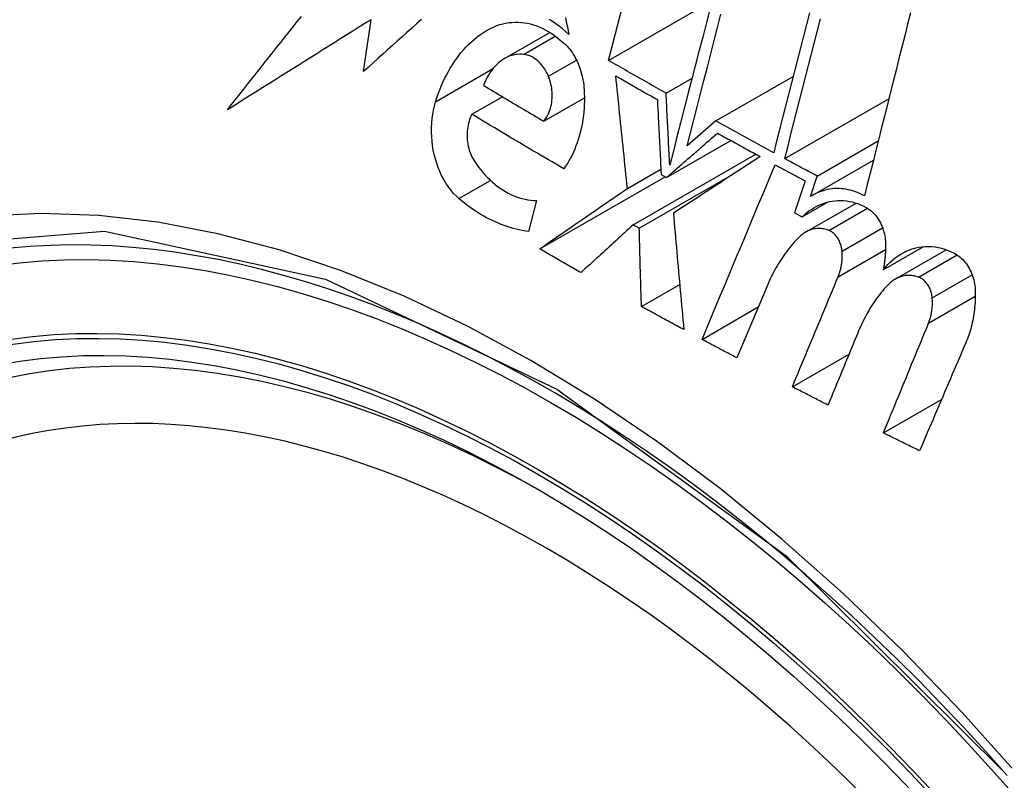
# Model space of a CAD drawing. Header units: inches. Extents: x 532.5 to 626.4, y 205.4 to 289.5.
# Tile 67 of 92: x 624.364 to 624.591, y 221.135 to 221.311. Entities that reach past the tile are written whole.
import ezdxf

# ---------------------------------------------------------------- set-up
doc = ezdxf.new("R2010")
doc.units = ezdxf.units.IN
doc.header["$MEASUREMENT"] = 0
doc.layers.add('Visible Edges(ANSI)', color=7, linetype='Continuous', lineweight=25)
doc.layers.add('Visible Tangent Edges(ANSI)', color=7, linetype='Continuous', lineweight=25)

msp = doc.modelspace()

# ---------------------------------------------------------------- linework, layer by layer
at = {"layer": 'Visible Edges(ANSI)'}
for p, q in [((624.49974, 221.30201), (624.51615, 221.36569)), ((624.49974, 221.30201), (624.52369, 221.31581)), ((624.44312, 221.29942), (624.44483, 221.31143)), ((624.47566, 221.30242), (624.48619, 221.30848)), ((624.51307, 221.29442), (624.51908, 221.29788)), ((624.52457, 221.288), (624.54246, 221.2983)), ((624.46816, 221.28954), (624.47521, 221.2936)), ((624.48478, 221.28794), (624.49418, 221.29335)), ((624.54051, 221.27928), (624.5646, 221.29315)), ((624.52457, 221.288), (624.51793, 221.28223)), ((624.51318, 221.27493), (624.52803, 221.28349)), ((624.54801, 221.27525), (624.56214, 221.28339)), ((624.50544, 221.26397), (624.53383, 221.28032)), ((624.54685, 221.27076), (624.56102, 221.27893)), ((624.50413, 221.2724), (624.51186, 221.27685)), ((624.48383, 221.2584), (624.51286, 221.27511)), ((624.50687, 221.26316), (624.52846, 221.2756)), ((624.51192, 221.27564), (624.51318, 221.27493)), ((624.54524, 221.27415), (624.54279, 221.26677)), ((624.54644, 221.27052), (624.54801, 221.27525)), ((624.48308, 221.2696), (624.48123, 221.2624)), ((624.54456, 221.26583), (624.55056, 221.26928)), ((624.54532, 221.26227), (624.55701, 221.269)), ((624.54279, 221.26677), (624.54456, 221.26583)), ((624.50687, 221.26316), (624.50544, 221.26397)), ((624.56328, 221.25356), (624.57256, 221.25891)), ((624.56608, 221.25142), (624.57787, 221.25821)), ((624.50737, 221.24508), (624.51621, 221.25017)), ((624.53643, 221.24981), (624.52947, 221.23317)), ((624.52138, 221.23747), (624.5344, 221.24497)), ((624.54228, 221.22649), (624.55538, 221.23404)), ((624.56334, 221.21583), (624.57678, 221.22356))]:
    msp.add_line(p, q, dxfattribs=at)
at = {"layer": 'Visible Edges(ANSI)', "flags": 128}
for points in [[(624.52324, 221.31406), (624.52238, 221.31074), (624.52153, 221.30742), (624.52068, 221.3041), (624.51982, 221.30078), (624.51897, 221.29746), (624.51812, 221.29416), (624.51727, 221.29086), (624.51643, 221.28757), (624.51559, 221.28429), (624.51475, 221.28103), (624.51391, 221.27778)], [(624.54622, 221.31304), (624.54553, 221.31033), (624.54483, 221.30762), (624.54414, 221.30491), (624.54345, 221.3022), (624.54276, 221.2995), (624.54207, 221.29679), (624.54138, 221.29409), (624.5407, 221.29139), (624.54001, 221.2887), (624.53933, 221.28601), (624.53864, 221.28333), (624.53796, 221.28066)], [(624.56961, 221.31303), (624.56894, 221.31038), (624.56827, 221.30773), (624.5676, 221.30507), (624.56693, 221.30242), (624.56626, 221.29976), (624.56559, 221.29711), (624.56493, 221.29445), (624.56426, 221.29179), (624.56359, 221.28914), (624.56292, 221.28649), (624.56226, 221.28384), (624.56159, 221.28119), (624.56093, 221.27855), (624.56027, 221.27591), (624.55961, 221.27328), (624.55895, 221.27066)], [(624.41164, 221.29059), (624.41258, 221.29179), (624.41351, 221.29298), (624.41445, 221.29418), (624.4154, 221.29537), (624.41634, 221.29657), (624.41729, 221.29777), (624.41823, 221.29897), (624.41918, 221.30017), (624.42013, 221.30137), (624.42108, 221.30257), (624.42204, 221.30378), (624.42299, 221.30498), (624.42394, 221.30618), (624.4249, 221.30738), (624.42586, 221.30859), (624.42681, 221.30979), (624.42777, 221.31099), (624.42873, 221.31219)], [(624.44483, 221.31143), (624.44343, 221.31055), (624.44203, 221.30967), (624.44063, 221.3088), (624.43923, 221.30792), (624.43784, 221.30705), (624.43644, 221.30617), (624.43505, 221.3053), (624.43366, 221.30442), (624.43227, 221.30355), (624.43088, 221.30268), (624.42949, 221.30181), (624.42811, 221.30094), (624.42672, 221.30007), (624.42534, 221.2992), (624.42396, 221.29834), (624.42258, 221.29747), (624.42121, 221.29661), (624.41983, 221.29574), (624.41846, 221.29488), (624.41709, 221.29402), (624.41573, 221.29316), (624.41436, 221.2923), (624.413, 221.29145), (624.41164, 221.29059)], [(624.45646, 221.31146), (624.45535, 221.31046), (624.45423, 221.30945), (624.45311, 221.30844), (624.452, 221.30744), (624.45088, 221.30643), (624.44977, 221.30543), (624.44865, 221.30442), (624.44754, 221.30342), (624.44643, 221.30242), (624.44533, 221.30142), (624.44422, 221.30042), (624.44312, 221.29942)], [(624.47198, 221.30916), (624.47263, 221.3095), (624.47328, 221.3098), (624.47395, 221.31006), (624.47463, 221.31029), (624.47531, 221.31048), (624.47601, 221.31063), (624.47671, 221.31074), (624.47742, 221.31081), (624.47813, 221.31085), (624.47885, 221.31084), (624.47956, 221.3108), (624.48028, 221.31071), (624.481, 221.31059), (624.48172, 221.31043), (624.48244, 221.31023), (624.48315, 221.30998), (624.48386, 221.3097), (624.48457, 221.30938), (624.48527, 221.30902), (624.48595, 221.30863), (624.48663, 221.3082), (624.4873, 221.30773), (624.48796, 221.30723), (624.4886, 221.30669)], [(624.49056, 221.30803), (624.48984, 221.3087), (624.48911, 221.30934), (624.48836, 221.30993), (624.48759, 221.31048), (624.48681, 221.31099), (624.48602, 221.31145)], [(624.48981, 221.31191), (624.49006, 221.31062), (624.49031, 221.30932), (624.49056, 221.30803)], [(624.51793, 221.28223), (624.5187, 221.28524), (624.51948, 221.28827), (624.52026, 221.2913), (624.52104, 221.29434), (624.52183, 221.29739), (624.52261, 221.30045), (624.5234, 221.30351), (624.52418, 221.30658), (624.52497, 221.30964), (624.52576, 221.31271)], [(624.54051, 221.27928), (624.54119, 221.28195), (624.54187, 221.28463), (624.54256, 221.28732), (624.54324, 221.29001), (624.54393, 221.29271), (624.54462, 221.29541), (624.5453, 221.29811), (624.54599, 221.30082), (624.54668, 221.30353), (624.54737, 221.30623), (624.54806, 221.30894), (624.54875, 221.31165)], [(624.45977, 221.29244), (624.46006, 221.29337), (624.46038, 221.29429), (624.46072, 221.2952), (624.46108, 221.29608), (624.46146, 221.29695), (624.46185, 221.2978), (624.46227, 221.29863), (624.46271, 221.29944), (624.46316, 221.30023), (624.46364, 221.301), (624.46413, 221.30175), (624.46464, 221.30247), (624.46516, 221.30318), (624.46571, 221.30386), (624.46627, 221.30451), (624.46685, 221.30514), (624.46744, 221.30574), (624.46805, 221.30631), (624.46867, 221.30686), (624.4693, 221.30738), (624.46995, 221.30787), (624.47062, 221.30833), (624.47129, 221.30876), (624.47198, 221.30916)], [(624.4886, 221.30669), (624.48899, 221.3064), (624.48936, 221.30608), (624.48973, 221.30574), (624.49009, 221.30537), (624.49043, 221.30499), (624.49077, 221.30459), (624.49109, 221.30417), (624.49139, 221.30373), (624.49169, 221.30327), (624.49196, 221.3028), (624.49223, 221.30232), (624.49247, 221.30182), (624.4927, 221.30131), (624.49292, 221.30079), (624.49312, 221.30025), (624.4933, 221.29971), (624.49346, 221.29916), (624.49361, 221.29861), (624.49374, 221.29804), (624.49385, 221.29748), (624.49395, 221.29691), (624.49403, 221.29634), (624.49408, 221.29576), (624.49413, 221.29519)], [(624.48011, 221.30341), (624.47962, 221.30344), (624.47913, 221.30344), (624.47865, 221.3034), (624.47817, 221.30334), (624.47769, 221.30324), (624.47722, 221.30311), (624.47676, 221.30295), (624.47631, 221.30275), (624.47586, 221.30253), (624.47543, 221.30228), (624.47501, 221.302), (624.4746, 221.3017), (624.4742, 221.30136), (624.47382, 221.301), (624.47345, 221.30062), (624.47309, 221.30021), (624.47276, 221.29978), (624.47243, 221.29933), (624.47213, 221.29886), (624.47184, 221.29836), (624.47157, 221.29785), (624.47131, 221.29732), (624.47108, 221.29678), (624.47086, 221.29621)], [(624.48585, 221.29836), (624.4857, 221.29871), (624.48553, 221.29905), (624.48536, 221.29938), (624.48518, 221.2997), (624.48499, 221.30001), (624.48478, 221.30031), (624.48458, 221.3006), (624.48436, 221.30088), (624.48413, 221.30115), (624.4839, 221.30141), (624.48366, 221.30165), (624.48341, 221.30188), (624.48316, 221.30209), (624.4829, 221.30229), (624.48263, 221.30248), (624.48236, 221.30265), (624.48209, 221.3028), (624.48181, 221.30294), (624.48153, 221.30306), (624.48125, 221.30316), (624.48097, 221.30325), (624.48068, 221.30332), (624.4804, 221.30337), (624.48011, 221.30341)], [(624.51307, 221.29442), (624.51251, 221.29474), (624.51195, 221.29505), (624.51139, 221.29537), (624.51084, 221.29568), (624.51028, 221.296), (624.50972, 221.29631), (624.50916, 221.29663), (624.50861, 221.29694), (624.50805, 221.29726), (624.5075, 221.29757), (624.50694, 221.29789), (624.50638, 221.29821), (624.50583, 221.29852), (624.50527, 221.29884), (624.50472, 221.29916), (624.50417, 221.29947), (624.50361, 221.29979), (624.50306, 221.30011), (624.5025, 221.30043), (624.50195, 221.30074), (624.5014, 221.30106), (624.50084, 221.30138), (624.50029, 221.3017), (624.49974, 221.30201)], [(624.48478, 221.28794), (624.48503, 221.28825), (624.48526, 221.28858), (624.48548, 221.28893), (624.48568, 221.2893), (624.48587, 221.28968), (624.48604, 221.29008), (624.48619, 221.29049), (624.48632, 221.29092), (624.48644, 221.29136), (624.48654, 221.2918), (624.48661, 221.29226), (624.48667, 221.29273), (624.48671, 221.2932), (624.48673, 221.29367), (624.48673, 221.29415), (624.48671, 221.29463), (624.48667, 221.29511), (624.48661, 221.29559), (624.48654, 221.29607), (624.48644, 221.29654), (624.48632, 221.29701), (624.48618, 221.29747), (624.48603, 221.29792), (624.48585, 221.29836)], [(624.50413, 221.2724), (624.50401, 221.27348), (624.5039, 221.27457), (624.50379, 221.27565), (624.50367, 221.27674), (624.50356, 221.27782), (624.50345, 221.27891), (624.50334, 221.28), (624.50322, 221.28108), (624.50311, 221.28217), (624.503, 221.28326), (624.50289, 221.28434), (624.50278, 221.28543), (624.50266, 221.28652), (624.50255, 221.2876), (624.50244, 221.28869), (624.50233, 221.28977), (624.50222, 221.29085), (624.50211, 221.29194), (624.502, 221.29302), (624.50189, 221.2941), (624.50178, 221.29518), (624.50167, 221.29626), (624.50156, 221.29734), (624.50145, 221.29841)], [(624.50145, 221.29841), (624.50185, 221.29818), (624.50225, 221.29795), (624.50265, 221.29773), (624.50305, 221.2975), (624.50344, 221.29727), (624.50384, 221.29704), (624.50424, 221.29681), (624.50464, 221.29659), (624.50504, 221.29636), (624.50544, 221.29613), (624.50584, 221.2959), (624.50624, 221.29567), (624.50664, 221.29545), (624.50704, 221.29522), (624.50744, 221.29499), (624.50784, 221.29476), (624.50824, 221.29454), (624.50864, 221.29431), (624.50905, 221.29408), (624.50945, 221.29385), (624.50985, 221.29363), (624.51025, 221.2934), (624.51065, 221.29317), (624.51105, 221.29295)], [(624.47086, 221.29621), (624.47144, 221.29587), (624.47201, 221.29552), (624.47259, 221.29517), (624.47317, 221.29483), (624.47375, 221.29448), (624.47432, 221.29413), (624.4749, 221.29379), (624.47548, 221.29344), (624.47606, 221.2931), (624.47664, 221.29275), (624.47722, 221.29241), (624.4778, 221.29206), (624.47838, 221.29172), (624.47896, 221.29137), (624.47954, 221.29103), (624.48012, 221.29069), (624.4807, 221.29034), (624.48128, 221.29), (624.48187, 221.28965), (624.48245, 221.28931), (624.48303, 221.28897), (624.48361, 221.28863), (624.4842, 221.28828), (624.48478, 221.28794)], [(624.49413, 221.29519), (624.49416, 221.29434), (624.49418, 221.29348), (624.49417, 221.29263), (624.49415, 221.29179), (624.4941, 221.29094), (624.49403, 221.29011), (624.49394, 221.28928), (624.49383, 221.28845), (624.4937, 221.28764), (624.49355, 221.28683), (624.49338, 221.28603), (624.49319, 221.28525), (624.49298, 221.28447), (624.49275, 221.28371), (624.4925, 221.28296), (624.49223, 221.28223), (624.49194, 221.28151), (624.49163, 221.2808), (624.49131, 221.28012), (624.49097, 221.27945), (624.49061, 221.27879), (624.49023, 221.27816), (624.48984, 221.27754), (624.48942, 221.27695)], [(624.46516, 221.27004), (624.46449, 221.27065), (624.46386, 221.27132), (624.46325, 221.27203), (624.46267, 221.2728), (624.46213, 221.27362), (624.46163, 221.27447), (624.46116, 221.27536), (624.46074, 221.27629), (624.46035, 221.27724), (624.46001, 221.27822), (624.45971, 221.27922), (624.45945, 221.28023), (624.45923, 221.28126), (624.45906, 221.2823), (624.45894, 221.28334), (624.45885, 221.28439), (624.45882, 221.28544), (624.45882, 221.28648), (624.45887, 221.28751), (624.45896, 221.28853), (624.4591, 221.28954), (624.45928, 221.29053), (624.4595, 221.2915), (624.45977, 221.29244)], [(624.51105, 221.29295), (624.51109, 221.29223), (624.51112, 221.29151), (624.51116, 221.29079), (624.5112, 221.29007), (624.51123, 221.28935), (624.51127, 221.28863), (624.5113, 221.28791), (624.51134, 221.28718), (624.51138, 221.28646), (624.51141, 221.28574), (624.51145, 221.28502), (624.51148, 221.2843), (624.51152, 221.28358), (624.51156, 221.28285), (624.51159, 221.28213), (624.51163, 221.28141), (624.51167, 221.28069), (624.5117, 221.27997), (624.51174, 221.27924), (624.51178, 221.27852), (624.51181, 221.2778), (624.51185, 221.27708), (624.51189, 221.27636), (624.51192, 221.27564)], [(624.51391, 221.27778), (624.51388, 221.27847), (624.51384, 221.27917), (624.5138, 221.27986), (624.51377, 221.28055), (624.51373, 221.28125), (624.5137, 221.28194), (624.51366, 221.28264), (624.51363, 221.28333), (624.51359, 221.28402), (624.51356, 221.28472), (624.51352, 221.28541), (624.51349, 221.28611), (624.51345, 221.2868), (624.51342, 221.28749), (624.51338, 221.28819), (624.51335, 221.28888), (624.51331, 221.28957), (624.51328, 221.29027), (624.51324, 221.29096), (624.51321, 221.29165), (624.51317, 221.29234), (624.51314, 221.29304), (624.5131, 221.29373), (624.51307, 221.29442)], [(624.46816, 221.28954), (624.46796, 221.28916), (624.46779, 221.28875), (624.46763, 221.28834), (624.46749, 221.28791), (624.46736, 221.28747), (624.46726, 221.28701), (624.46718, 221.28655), (624.46711, 221.28608), (624.46707, 221.2856), (624.46704, 221.28512), (624.46704, 221.28463), (624.46705, 221.28414), (624.46708, 221.28365), (624.46714, 221.28316), (624.46721, 221.28267), (624.46731, 221.28219), (624.46742, 221.28171), (624.46756, 221.28124), (624.46771, 221.28078), (624.46789, 221.28032), (624.46808, 221.27989), (624.46829, 221.27946), (624.46851, 221.27905), (624.46876, 221.27866)], [(624.48942, 221.27695), (624.48853, 221.27747), (624.48763, 221.27799), (624.48674, 221.27851), (624.48585, 221.27903), (624.48495, 221.27955), (624.48406, 221.28007), (624.48317, 221.2806), (624.48228, 221.28112), (624.48139, 221.28164), (624.48051, 221.28217), (624.47962, 221.28269), (624.47873, 221.28321), (624.47785, 221.28374), (624.47696, 221.28426), (624.47608, 221.28479), (624.47519, 221.28532), (624.47431, 221.28584), (624.47343, 221.28637), (624.47255, 221.2869), (624.47167, 221.28743), (624.47079, 221.28795), (624.46991, 221.28848), (624.46903, 221.28901), (624.46816, 221.28954)], [(624.53796, 221.28066), (624.5374, 221.28096), (624.53684, 221.28127), (624.53628, 221.28157), (624.53572, 221.28188), (624.53516, 221.28218), (624.5346, 221.28249), (624.53404, 221.28279), (624.53349, 221.2831), (624.53293, 221.2834), (624.53237, 221.28371), (624.53181, 221.28401), (624.53125, 221.28432), (624.53069, 221.28462), (624.53014, 221.28493), (624.52958, 221.28524), (624.52902, 221.28554), (624.52846, 221.28585), (624.52791, 221.28616), (624.52735, 221.28646), (624.52679, 221.28677), (624.52623, 221.28708), (624.52568, 221.28738), (624.52512, 221.28769), (624.52457, 221.288)], [(624.51318, 221.27493), (624.51367, 221.27536), (624.51417, 221.27579), (624.51466, 221.27622), (624.51515, 221.27665), (624.51564, 221.27708), (624.51613, 221.2775), (624.51663, 221.27793), (624.51712, 221.27836), (624.51761, 221.27879), (624.51811, 221.27922), (624.5186, 221.27964), (624.51909, 221.28007), (624.51958, 221.2805), (624.52007, 221.28093), (624.52056, 221.28135), (624.52105, 221.28178), (624.52155, 221.28221), (624.52204, 221.28263), (624.52252, 221.28306), (624.52301, 221.28348), (624.5235, 221.28391), (624.52399, 221.28433), (624.52448, 221.28476), (624.52496, 221.28518)], [(624.52496, 221.28518), (624.52537, 221.28495), (624.52578, 221.28473), (624.52619, 221.2845), (624.52661, 221.28427), (624.52702, 221.28405), (624.52743, 221.28382), (624.52784, 221.2836), (624.52825, 221.28337), (624.52866, 221.28314), (624.52907, 221.28292), (624.52948, 221.28269), (624.52989, 221.28247), (624.5303, 221.28224), (624.53072, 221.28202), (624.53113, 221.28179), (624.53154, 221.28157), (624.53195, 221.28134), (624.53236, 221.28112), (624.53277, 221.28089), (624.53319, 221.28067), (624.5336, 221.28044), (624.53401, 221.28022), (624.53442, 221.27999), (624.53484, 221.27977)], [(624.46876, 221.27866), (624.46922, 221.27798), (624.46971, 221.27731), (624.47021, 221.27667), (624.47072, 221.27605), (624.47125, 221.27546), (624.47179, 221.27489), (624.47235, 221.27435), (624.47291, 221.27383), (624.47349, 221.27334), (624.47409, 221.27287), (624.47469, 221.27244), (624.4753, 221.27203), (624.47592, 221.27166), (624.47655, 221.27131), (624.47719, 221.271), (624.47783, 221.27071), (624.47848, 221.27046), (624.47913, 221.27024), (624.47979, 221.27005), (624.48044, 221.2699), (624.4811, 221.26978), (624.48176, 221.26968), (624.48242, 221.26963), (624.48308, 221.2696)], [(624.53484, 221.27977), (624.53402, 221.27923), (624.5332, 221.27869), (624.53237, 221.27816), (624.53154, 221.27761), (624.53071, 221.27707), (624.52988, 221.27653), (624.52905, 221.27598), (624.52821, 221.27544), (624.52738, 221.27489), (624.52654, 221.27434), (624.5257, 221.27379), (624.52486, 221.27324), (624.52401, 221.27269), (624.52317, 221.27214), (624.52233, 221.27159), (624.52149, 221.27103), (624.52064, 221.27048), (624.5198, 221.26993), (624.51896, 221.26938), (624.51811, 221.26883), (624.51727, 221.26827), (624.51643, 221.26772), (624.51559, 221.26717), (624.51475, 221.26663)], [(624.54801, 221.27525), (624.5477, 221.27542), (624.54738, 221.27558), (624.54707, 221.27575), (624.54676, 221.27592), (624.54645, 221.27609), (624.54613, 221.27625), (624.54582, 221.27642), (624.54551, 221.27659), (624.5452, 221.27676), (624.54488, 221.27692), (624.54457, 221.27709), (624.54426, 221.27726), (624.54395, 221.27743), (624.54363, 221.2776), (624.54332, 221.27776), (624.54301, 221.27793), (624.5427, 221.2781), (624.54238, 221.27827), (624.54207, 221.27844), (624.54176, 221.27861), (624.54145, 221.27877), (624.54114, 221.27894), (624.54083, 221.27911), (624.54051, 221.27928)], [(624.52138, 221.23747), (624.52208, 221.23915), (624.52278, 221.24083), (624.52349, 221.24251), (624.5242, 221.24419), (624.5249, 221.24588), (624.52561, 221.24756), (624.52631, 221.24925), (624.52702, 221.25094), (624.52773, 221.25262), (624.52843, 221.25431), (624.52914, 221.256), (624.52985, 221.25768), (624.53056, 221.25937), (624.53126, 221.26106), (624.53197, 221.26275), (624.53268, 221.26443), (624.53338, 221.26612), (624.53409, 221.2678), (624.53479, 221.26948), (624.5355, 221.27117), (624.5362, 221.27285), (624.53691, 221.27453), (624.53761, 221.27621), (624.53831, 221.27788)], [(624.53831, 221.27788), (624.5386, 221.27773), (624.53889, 221.27757), (624.53918, 221.27741), (624.53946, 221.27726), (624.53975, 221.2771), (624.54004, 221.27695), (624.54033, 221.27679), (624.54062, 221.27664), (624.54091, 221.27648), (624.54119, 221.27633), (624.54148, 221.27617), (624.54177, 221.27601), (624.54206, 221.27586), (624.54235, 221.2757), (624.54264, 221.27555), (624.54293, 221.27539), (624.54321, 221.27524), (624.5435, 221.27508), (624.54379, 221.27493), (624.54408, 221.27477), (624.54437, 221.27462), (624.54466, 221.27446), (624.54495, 221.27431), (624.54524, 221.27415)], [(624.48383, 221.2584), (624.48468, 221.25898), (624.48552, 221.25956), (624.48636, 221.26015), (624.48721, 221.26073), (624.48806, 221.26131), (624.4889, 221.2619), (624.48975, 221.26248), (624.4906, 221.26307), (624.49145, 221.26365), (624.4923, 221.26424), (624.49315, 221.26482), (624.49399, 221.26541), (624.49484, 221.26599), (624.49569, 221.26658), (624.49654, 221.26716), (624.49738, 221.26775), (624.49823, 221.26833), (624.49908, 221.26891), (624.49992, 221.2695), (624.50076, 221.27008), (624.50161, 221.27066), (624.50245, 221.27124), (624.50329, 221.27182), (624.50413, 221.2724)], [(624.55895, 221.27066), (624.55843, 221.27094), (624.5579, 221.27119), (624.55737, 221.27142), (624.55684, 221.27162), (624.5563, 221.2718), (624.55576, 221.27196), (624.55522, 221.27209), (624.55468, 221.27219), (624.55414, 221.27227), (624.5536, 221.27232), (624.55307, 221.27235), (624.55253, 221.27236), (624.55199, 221.27234), (624.55146, 221.27229), (624.55093, 221.27222), (624.55041, 221.27212), (624.54989, 221.27201), (624.54937, 221.27186), (624.54887, 221.2717), (624.54837, 221.27151), (624.54787, 221.27129), (624.54739, 221.27106), (624.54691, 221.2708), (624.54644, 221.27052)], [(624.48123, 221.2624), (624.48053, 221.26251), (624.47982, 221.26264), (624.47912, 221.26279), (624.47843, 221.26295), (624.47773, 221.26314), (624.47703, 221.26334), (624.47634, 221.26356), (624.47565, 221.2638), (624.47496, 221.26406), (624.47428, 221.26433), (624.47359, 221.26463), (624.47292, 221.26494), (624.47224, 221.26527), (624.47157, 221.26562), (624.47091, 221.26598), (624.47024, 221.26637), (624.46959, 221.26677), (624.46894, 221.26718), (624.46829, 221.26762), (624.46765, 221.26807), (624.46702, 221.26854), (624.46639, 221.26902), (624.46577, 221.26952), (624.46516, 221.27004)], [(624.54456, 221.26583), (624.54506, 221.2663), (624.54558, 221.26675), (624.54612, 221.26717), (624.54667, 221.26755), (624.54723, 221.26791), (624.5478, 221.26823), (624.54839, 221.26852), (624.549, 221.26878), (624.54961, 221.269), (624.55023, 221.26919), (624.55086, 221.26935), (624.5515, 221.26946), (624.55215, 221.26955), (624.5528, 221.26959), (624.55345, 221.2696), (624.55411, 221.26957), (624.55477, 221.2695), (624.55543, 221.2694), (624.55609, 221.26926), (624.55675, 221.26908), (624.5574, 221.26887), (624.55805, 221.26861), (624.55869, 221.26833), (624.55933, 221.268)], [(624.55933, 221.268), (624.55966, 221.26781), (624.55999, 221.2676), (624.5603, 221.26736), (624.56061, 221.2671), (624.56091, 221.26683), (624.56119, 221.26653), (624.56147, 221.26621), (624.56173, 221.26588), (624.56198, 221.26553), (624.56222, 221.26517), (624.56244, 221.26479), (624.56265, 221.2644), (624.56284, 221.264), (624.56301, 221.26359), (624.56317, 221.26317), (624.56331, 221.26275), (624.56344, 221.26231), (624.56355, 221.26187), (624.56364, 221.26143), (624.56371, 221.26098), (624.56377, 221.26054), (624.56381, 221.26009), (624.56383, 221.25964), (624.56384, 221.2592)], [(624.51475, 221.26663), (624.51485, 221.26551), (624.51494, 221.2644), (624.51504, 221.26328), (624.51514, 221.26216), (624.51524, 221.26104), (624.51534, 221.25992), (624.51544, 221.2588), (624.51554, 221.25768), (624.51564, 221.25656), (624.51574, 221.25544), (624.51584, 221.25432), (624.51594, 221.25319), (624.51604, 221.25207), (624.51614, 221.25095), (624.51624, 221.24982), (624.51635, 221.2487), (624.51645, 221.24758), (624.51655, 221.24646), (624.51665, 221.24533), (624.51676, 221.24421), (624.51686, 221.24309), (624.51696, 221.24197), (624.51707, 221.24085), (624.51717, 221.23973)], [(624.50544, 221.26397), (624.50494, 221.26351), (624.50444, 221.26305), (624.50394, 221.26259), (624.50344, 221.26213), (624.50294, 221.26167), (624.50244, 221.26121), (624.50194, 221.26075), (624.50143, 221.26029), (624.50093, 221.25983), (624.50043, 221.25937), (624.49993, 221.25891), (624.49942, 221.25845), (624.49892, 221.25799), (624.49842, 221.25752), (624.49791, 221.25706), (624.49741, 221.2566), (624.49691, 221.25614), (624.4964, 221.25568), (624.4959, 221.25521), (624.4954, 221.25475), (624.49489, 221.25429), (624.49439, 221.25383), (624.49389, 221.25337), (624.49339, 221.25291)], [(624.50737, 221.24508), (624.50735, 221.24583), (624.50733, 221.24658), (624.5073, 221.24734), (624.50728, 221.24809), (624.50726, 221.24885), (624.50724, 221.2496), (624.50722, 221.25036), (624.5072, 221.25111), (624.50718, 221.25186), (624.50716, 221.25262), (624.50714, 221.25337), (624.50711, 221.25413), (624.50709, 221.25488), (624.50707, 221.25564), (624.50705, 221.25639), (624.50703, 221.25715), (624.50701, 221.2579), (624.50699, 221.25865), (624.50697, 221.25941), (624.50695, 221.26016), (624.50693, 221.26091), (624.50691, 221.26166), (624.50689, 221.26241), (624.50687, 221.26316)], [(624.55069, 221.26268), (624.55039, 221.26279), (624.55008, 221.26288), (624.54977, 221.26296), (624.54946, 221.26302), (624.54916, 221.26307), (624.54885, 221.26309), (624.54854, 221.26311), (624.54823, 221.26311), (624.54793, 221.26309), (624.54762, 221.26306), (624.54732, 221.26301), (624.54702, 221.26295), (624.54673, 221.26287), (624.54644, 221.26278), (624.54615, 221.26267), (624.54587, 221.26255), (624.54559, 221.26242), (624.54532, 221.26227), (624.54505, 221.26211), (624.54479, 221.26193), (624.54454, 221.26175), (624.54429, 221.26154), (624.54405, 221.26133), (624.54382, 221.26111)], [(624.55376, 221.25785), (624.55373, 221.25812), (624.5537, 221.25838), (624.55365, 221.25865), (624.5536, 221.25891), (624.55353, 221.25917), (624.55345, 221.25942), (624.55337, 221.25967), (624.55327, 221.25992), (624.55317, 221.26016), (624.55306, 221.2604), (624.55293, 221.26063), (624.5528, 221.26085), (624.55266, 221.26106), (624.55251, 221.26127), (624.55236, 221.26146), (624.55219, 221.26164), (624.55202, 221.26182), (624.55185, 221.26198), (624.55167, 221.26213), (624.55148, 221.26227), (624.55129, 221.26239), (624.55109, 221.2625), (624.55089, 221.2626), (624.55069, 221.26268)], [(624.54382, 221.26111), (624.54344, 221.26072), (624.54307, 221.26033), (624.5427, 221.25993), (624.54234, 221.25952), (624.54199, 221.2591), (624.54164, 221.25868), (624.54129, 221.25824), (624.54096, 221.2578), (624.54063, 221.25736), (624.5403, 221.2569), (624.53998, 221.25644), (624.53967, 221.25597), (624.53936, 221.25549), (624.53907, 221.25501), (624.53877, 221.25452), (624.53848, 221.25402), (624.5382, 221.25352), (624.53793, 221.25301), (624.53766, 221.25249), (624.5374, 221.25197), (624.53715, 221.25144), (624.5369, 221.2509), (624.53666, 221.25036), (624.53643, 221.24981)], [(624.49339, 221.25291), (624.49299, 221.25313), (624.49259, 221.25336), (624.49219, 221.25359), (624.49179, 221.25382), (624.49139, 221.25404), (624.49099, 221.25427), (624.49059, 221.2545), (624.49019, 221.25473), (624.48979, 221.25496), (624.48939, 221.25519), (624.48899, 221.25542), (624.4886, 221.25564), (624.4882, 221.25587), (624.4878, 221.2561), (624.4874, 221.25633), (624.48701, 221.25656), (624.48661, 221.25679), (624.48621, 221.25702), (624.48581, 221.25725), (624.48542, 221.25748), (624.48502, 221.25771), (624.48463, 221.25794), (624.48423, 221.25817), (624.48383, 221.2584)], [(624.56384, 221.2592), (624.56383, 221.25896), (624.56383, 221.25872), (624.56382, 221.25848), (624.56381, 221.25824), (624.5638, 221.258), (624.56379, 221.25776), (624.56378, 221.25752), (624.56376, 221.25728), (624.56375, 221.25705), (624.56373, 221.25681), (624.56371, 221.25658), (624.56368, 221.25634), (624.56366, 221.25611), (624.56363, 221.25587), (624.56361, 221.25564), (624.56358, 221.2554), (624.56355, 221.25517), (624.56351, 221.25494), (624.56348, 221.25471), (624.56344, 221.25448), (624.56341, 221.25425), (624.56337, 221.25402), (624.56332, 221.25379), (624.56328, 221.25356)], [(624.56328, 221.25356), (624.5638, 221.25419), (624.56434, 221.25478), (624.5649, 221.25534), (624.56548, 221.25586), (624.56609, 221.25635), (624.56671, 221.2568), (624.56736, 221.25721), (624.56802, 221.25757), (624.5687, 221.2579), (624.56939, 221.25818), (624.57009, 221.25842), (624.57081, 221.25862), (624.57154, 221.25877), (624.57228, 221.25888), (624.57302, 221.25894), (624.57377, 221.25895), (624.57453, 221.25892), (624.57528, 221.25884), (624.57604, 221.25871), (624.5768, 221.25854), (624.57755, 221.25832), (624.5783, 221.25805), (624.57904, 221.25774), (624.57978, 221.25738)], [(624.55287, 221.25197), (624.55296, 221.25219), (624.55305, 221.25241), (624.55313, 221.25264), (624.5532, 221.25287), (624.55327, 221.2531), (624.55334, 221.25333), (624.5534, 221.25357), (624.55346, 221.25381), (624.55351, 221.25405), (624.55356, 221.25429), (624.55361, 221.25454), (624.55365, 221.25478), (624.55368, 221.25503), (624.55371, 221.25528), (624.55374, 221.25554), (624.55376, 221.25579), (624.55378, 221.25605), (624.55379, 221.2563), (624.55379, 221.25656), (624.5538, 221.25682), (624.55379, 221.25708), (624.55379, 221.25733), (624.55377, 221.25759), (624.55376, 221.25785)], [(624.57978, 221.25738), (624.58012, 221.25719), (624.58045, 221.25698), (624.58078, 221.25674), (624.5811, 221.25649), (624.5814, 221.25621), (624.5817, 221.25592), (624.58199, 221.2556), (624.58226, 221.25527), (624.58253, 221.25492), (624.58277, 221.25456), (624.58301, 221.25418), (624.58323, 221.25379), (624.58343, 221.25339), (624.58362, 221.25298), (624.58379, 221.25256), (624.58395, 221.25213), (624.58409, 221.25169), (624.58421, 221.25125), (624.58432, 221.2508), (624.5844, 221.25035), (624.58447, 221.2499), (624.58453, 221.24945), (624.58456, 221.24899), (624.58458, 221.24854)], [(624.54228, 221.22649), (624.54272, 221.22755), (624.54316, 221.22861), (624.5436, 221.22968), (624.54404, 221.23074), (624.54448, 221.2318), (624.54492, 221.23286), (624.54536, 221.23392), (624.54581, 221.23499), (624.54625, 221.23605), (624.54669, 221.23711), (624.54713, 221.23818), (624.54757, 221.23924), (624.54802, 221.2403), (624.54846, 221.24136), (624.5489, 221.24243), (624.54934, 221.24349), (624.54978, 221.24455), (624.55023, 221.24561), (624.55067, 221.24667), (624.55111, 221.24773), (624.55155, 221.24879), (624.55199, 221.24985), (624.55243, 221.25091), (624.55287, 221.25197)], [(624.57148, 221.25186), (624.57117, 221.25196), (624.57086, 221.25205), (624.57055, 221.25213), (624.57024, 221.25219), (624.56993, 221.25223), (624.56962, 221.25226), (624.56931, 221.25227), (624.569, 221.25227), (624.56869, 221.25225), (624.56838, 221.25221), (624.56808, 221.25217), (624.56778, 221.2521), (624.56748, 221.25202), (624.56719, 221.25193), (624.5669, 221.25182), (624.56662, 221.2517), (624.56634, 221.25156), (624.56607, 221.25142), (624.5658, 221.25125), (624.56554, 221.25108), (624.56529, 221.25089), (624.56504, 221.25069), (624.5648, 221.25048), (624.56456, 221.25025)], [(624.57462, 221.24707), (624.57459, 221.24733), (624.57455, 221.2476), (624.5745, 221.24786), (624.57444, 221.24812), (624.57438, 221.24838), (624.5743, 221.24863), (624.57421, 221.24888), (624.57411, 221.24913), (624.574, 221.24937), (624.57388, 221.2496), (624.57376, 221.24983), (624.57362, 221.25005), (624.57348, 221.25026), (624.57333, 221.25046), (624.57317, 221.25065), (624.573, 221.25084), (624.57283, 221.25101), (624.57265, 221.25117), (624.57246, 221.25132), (624.57227, 221.25145), (624.57208, 221.25157), (624.57188, 221.25168), (624.57168, 221.25178), (624.57148, 221.25186)], [(624.56456, 221.25025), (624.56419, 221.24986), (624.56383, 221.24946), (624.56347, 221.24905), (624.56312, 221.24864), (624.56277, 221.24822), (624.56243, 221.24779), (624.5621, 221.24735), (624.56177, 221.24691), (624.56145, 221.24645), (624.56113, 221.246), (624.56082, 221.24553), (624.56052, 221.24506), (624.56022, 221.24458), (624.55993, 221.24409), (624.55965, 221.2436), (624.55937, 221.2431), (624.5591, 221.24259), (624.55883, 221.24208), (624.55857, 221.24156), (624.55832, 221.24103), (624.55808, 221.2405), (624.55784, 221.23997), (624.55761, 221.23942), (624.55739, 221.23887)], [(624.57378, 221.24121), (624.57386, 221.24143), (624.57395, 221.24165), (624.57403, 221.24188), (624.5741, 221.2421), (624.57417, 221.24233), (624.57424, 221.24257), (624.5743, 221.2428), (624.57435, 221.24304), (624.5744, 221.24328), (624.57445, 221.24352), (624.57449, 221.24377), (624.57453, 221.24401), (624.57456, 221.24426), (624.57459, 221.24451), (624.57462, 221.24476), (624.57464, 221.24501), (624.57465, 221.24527), (624.57466, 221.24552), (624.57466, 221.24578), (624.57466, 221.24604), (624.57466, 221.24629), (624.57465, 221.24655), (624.57464, 221.24681), (624.57462, 221.24707)], [(624.58458, 221.24854), (624.58459, 221.24801), (624.58458, 221.24748), (624.58457, 221.24696), (624.58455, 221.24643), (624.58452, 221.24591), (624.58448, 221.24539), (624.58444, 221.24488), (624.58438, 221.24436), (624.58432, 221.24385), (624.58425, 221.24334), (624.58417, 221.24284), (624.58408, 221.24233), (624.58398, 221.24184), (624.58388, 221.24134), (624.58377, 221.24085), (624.58365, 221.24037), (624.58352, 221.23989), (624.58338, 221.23941), (624.58323, 221.23894), (624.58308, 221.23848), (624.58292, 221.23802), (624.58275, 221.23756), (624.58257, 221.23711), (624.58239, 221.23667)], [(624.51717, 221.23973), (624.51676, 221.23995), (624.51635, 221.24017), (624.51594, 221.24039), (624.51553, 221.24061), (624.51512, 221.24084), (624.51471, 221.24106), (624.5143, 221.24128), (624.51389, 221.2415), (624.51348, 221.24173), (624.51307, 221.24195), (624.51267, 221.24217), (624.51226, 221.24239), (624.51185, 221.24262), (624.51144, 221.24284), (624.51103, 221.24306), (624.51063, 221.24329), (624.51022, 221.24351), (624.50981, 221.24373), (624.5094, 221.24396), (624.509, 221.24418), (624.50859, 221.2444), (624.50818, 221.24463), (624.50777, 221.24485), (624.50737, 221.24508)], [(624.56334, 221.21583), (624.56377, 221.21688), (624.56421, 221.21794), (624.56464, 221.219), (624.56508, 221.22005), (624.56551, 221.22111), (624.56594, 221.22217), (624.56638, 221.22323), (624.56681, 221.22429), (624.56725, 221.22535), (624.56769, 221.22641), (624.56812, 221.22746), (624.56856, 221.22852), (624.56899, 221.22958), (624.56943, 221.23064), (624.56986, 221.2317), (624.5703, 221.23276), (624.57073, 221.23382), (624.57117, 221.23487), (624.5716, 221.23593), (624.57204, 221.23699), (624.57247, 221.23805), (624.57291, 221.2391), (624.57334, 221.24016), (624.57378, 221.24121)], [(624.55739, 221.23887), (624.5571, 221.23818), (624.55681, 221.23749), (624.55653, 221.2368), (624.55624, 221.23611), (624.55595, 221.23542), (624.55567, 221.23473), (624.55538, 221.23404), (624.55509, 221.23334), (624.55481, 221.23265), (624.55452, 221.23196), (624.55424, 221.23127), (624.55395, 221.23058), (624.55366, 221.22989), (624.55338, 221.22919), (624.55309, 221.2285), (624.5528, 221.22781), (624.55252, 221.22712), (624.55223, 221.22643), (624.55194, 221.22574), (624.55166, 221.22504), (624.55137, 221.22435), (624.55109, 221.22366), (624.5508, 221.22297), (624.55051, 221.22228)], [(624.52947, 221.23317), (624.52913, 221.23334), (624.52879, 221.23352), (624.52845, 221.2337), (624.52811, 221.23388), (624.52778, 221.23406), (624.52744, 221.23424), (624.5271, 221.23442), (624.52676, 221.2346), (624.52642, 221.23477), (624.52609, 221.23495), (624.52575, 221.23513), (624.52541, 221.23531), (624.52508, 221.23549), (624.52474, 221.23567), (624.5244, 221.23585), (624.52407, 221.23603), (624.52373, 221.23621), (624.52339, 221.23639), (624.52306, 221.23657), (624.52272, 221.23675), (624.52238, 221.23693), (624.52205, 221.23711), (624.52171, 221.23729), (624.52138, 221.23747)], [(624.58239, 221.23667), (624.58194, 221.23563), (624.5815, 221.23459), (624.58105, 221.23355), (624.58061, 221.23251), (624.58016, 221.23147), (624.57971, 221.23043), (624.57927, 221.22939), (624.57882, 221.22835), (624.57838, 221.2273), (624.57793, 221.22626), (624.57749, 221.22522), (624.57704, 221.22418), (624.57659, 221.22314), (624.57615, 221.22209), (624.5757, 221.22105), (624.57526, 221.22001), (624.57481, 221.21897), (624.57437, 221.21793), (624.57392, 221.21689), (624.57348, 221.21584), (624.57303, 221.2148), (624.57259, 221.21376), (624.57214, 221.21272), (624.5717, 221.21168)], [(624.55051, 221.22228), (624.55017, 221.22245), (624.54983, 221.22263), (624.54948, 221.2228), (624.54914, 221.22298), (624.54879, 221.22315), (624.54845, 221.22333), (624.54811, 221.22351), (624.54776, 221.22368), (624.54742, 221.22386), (624.54708, 221.22403), (624.54673, 221.22421), (624.54639, 221.22438), (624.54605, 221.22456), (624.5457, 221.22473), (624.54536, 221.22491), (624.54502, 221.22509), (624.54467, 221.22526), (624.54433, 221.22544), (624.54399, 221.22561), (624.54364, 221.22579), (624.5433, 221.22597), (624.54296, 221.22614), (624.54262, 221.22632), (624.54228, 221.22649)], [(624.5717, 221.21168), (624.57135, 221.21185), (624.571, 221.21203), (624.57065, 221.2122), (624.5703, 221.21237), (624.56996, 221.21254), (624.56961, 221.21272), (624.56926, 221.21289), (624.56891, 221.21306), (624.56856, 221.21323), (624.56821, 221.21341), (624.56786, 221.21358), (624.56752, 221.21375), (624.56717, 221.21392), (624.56682, 221.2141), (624.56647, 221.21427), (624.56612, 221.21444), (624.56577, 221.21461), (624.56543, 221.21479), (624.56508, 221.21496), (624.56473, 221.21513), (624.56438, 221.21531), (624.56403, 221.21548), (624.56369, 221.21565), (624.56334, 221.21583)]]:
    msp.add_lwpolyline(points, dxfattribs=at)
at = {"layer": 'Visible Edges(ANSI)'}
for centre, major_axis, start_param, end_param in [((624.59119, 220.44057), (-0.64835, 1.12588), 5.16346, 5.835982), ((624.48645, 220.94352), (0.15718, -0.27294), 2.362013, 7.062765)]:
    msp.add_ellipse(centre, major_axis=major_axis, ratio=0.578093, start_param=start_param, end_param=end_param, dxfattribs=at)
msp.add_ellipse((624.48297, 220.94152), major_axis=(-0.15963, 0.2772), ratio=0.578093, dxfattribs=at)
at = {"layer": 'Visible Tangent Edges(ANSI)'}
for p, q in [((624.48011, 221.30341), (624.48744, 221.30763)), ((624.48585, 221.29836), (624.49234, 221.3021)), ((624.45977, 221.29244), (624.47295, 221.30003)), ((624.46516, 221.27004), (624.47246, 221.27424)), ((624.55069, 221.26268), (624.55963, 221.26783)), ((624.55376, 221.25785), (624.56314, 221.26326)), ((624.55287, 221.25197), (624.56382, 221.25827)), ((624.57148, 221.25186), (624.58041, 221.257)), ((624.57462, 221.24707), (624.58386, 221.25239)), ((624.57378, 221.24121), (624.58458, 221.24743))]:
    msp.add_line(p, q, dxfattribs=at)
at = {"layer": 'Visible Tangent Edges(ANSI)', "flags": 128}
for points in [[(624.60766, 221.12085), (624.5948, 221.13634), (624.58154, 221.15118), (624.56793, 221.16532), (624.55401, 221.17871), (624.53987, 221.19126), (624.52554, 221.20296), (624.51107, 221.21376), (624.49648, 221.22365), (624.48182, 221.23259), (624.46713, 221.24055), (624.45249, 221.24748), (624.43796, 221.25335), (624.42359, 221.25816), (624.40942, 221.2619), (624.3955, 221.26456), (624.38186, 221.26612), (624.36856, 221.26659), (624.35565, 221.26594), (624.34319, 221.26421), (624.33123, 221.26139), (624.31979, 221.25751)], [(624.2342, 221.10893), (624.24446, 221.16372), (624.26572, 221.20829), (624.29687, 221.24048), (624.33655, 221.25876), (624.38315, 221.26247), (624.43433, 221.25136), (624.48779, 221.22592), (624.54084, 221.18738), (624.59127, 221.13738)]]:
    msp.add_lwpolyline(points, dxfattribs=at)
at = {"layer": 'Visible Tangent Edges(ANSI)'}
for centre, major_axis, start_param, end_param in [((624.48545, 220.94295), (-0.17285, 0.30015), 5.049711, 10.658253), ((624.4854, 220.94292), (-0.1503, 0.261), 4.099688, 6.899754)]:
    msp.add_ellipse(centre, major_axis=major_axis, ratio=0.578093, start_param=start_param, end_param=end_param, dxfattribs=at)
for centre, major_axis in [((624.48604, 220.94329), (0.17078, -0.29656)), ((624.48307, 220.94158), (-0.16238, 0.28198)), ((624.48297, 220.94152), (0.16178, -0.28094))]:
    msp.add_ellipse(centre, major_axis=major_axis, ratio=0.578093, dxfattribs=at)

doc.saveas('drawing.dxf')
